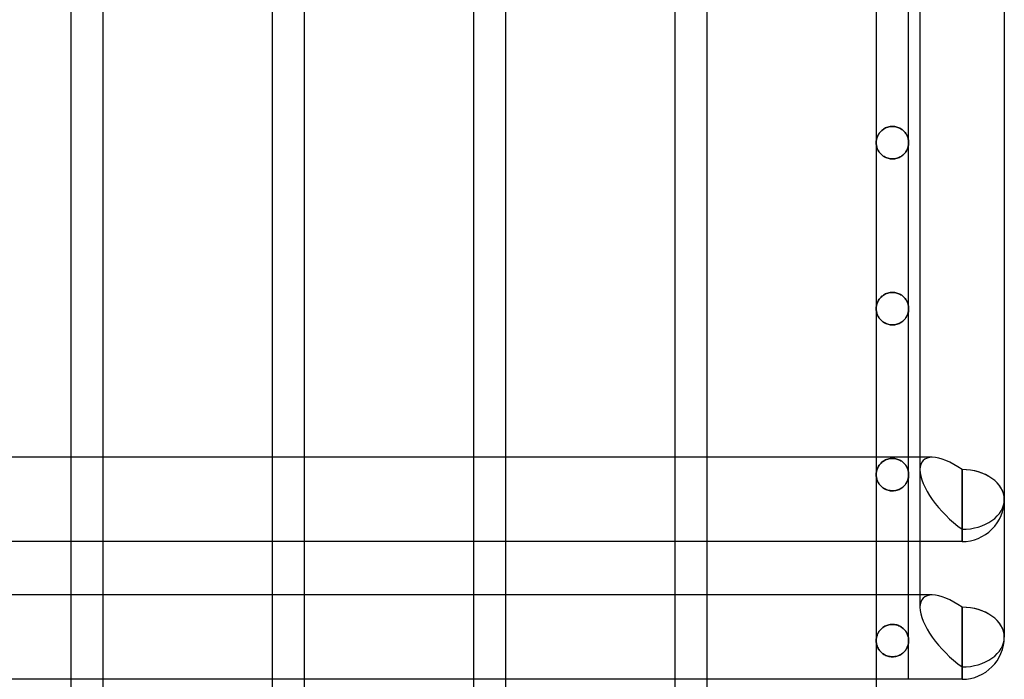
# Model space of a CAD drawing. Header units: millimetres. Extents: x -102 to 110, y -250 to 250.
# Tile 5 of 23: x 10 to 80, y -175 to -128. Entities that reach past the tile are written whole.
import ezdxf

# ---------------------------------------------------------------- set-up
doc = ezdxf.new("R2010")
doc.units = ezdxf.units.MM
doc.layers.add('HIDDEN', color=7, linetype='Continuous')
doc.layers.add('THICK', color=7, linetype='Continuous')

msp = doc.modelspace()

# ---------------------------------------------------------------- linework, layer by layer
at = {"layer": 'HIDDEN'}
for p, q in [((70.952, -136.569), (70.925, -136.63)), ((70.925, -136.63), (70.952, -136.569)), ((70.982, -136.51), (70.952, -136.569)), ((70.952, -136.569), (70.982, -136.51)), ((71.016, -136.452), (70.982, -136.51)), ((70.982, -136.51), (71.016, -136.452)), ((71.053, -136.395), (71.016, -136.452)), ((71.016, -136.452), (71.053, -136.395)), ((71.095, -136.339), (71.053, -136.395)), ((71.053, -136.395), (71.095, -136.339)), ((71.141, -136.285), (71.095, -136.339)), ((71.095, -136.339), (71.141, -136.285)), ((71.191, -136.233), (71.141, -136.285)), ((71.141, -136.285), (71.191, -136.233)), ((71.245, -136.183), (71.191, -136.233)), ((71.191, -136.233), (71.245, -136.183)), ((71.304, -136.136), (71.245, -136.183)), ((71.245, -136.183), (71.304, -136.136)), ((71.366, -136.091), (71.304, -136.136)), ((71.304, -136.136), (71.366, -136.091)), ((71.433, -136.051), (71.366, -136.091)), ((71.366, -136.091), (71.433, -136.051)), ((71.505, -136.014), (71.433, -136.051)), ((71.433, -136.051), (71.505, -136.014)), ((71.58, -135.981), (71.505, -136.014)), ((71.505, -136.014), (71.58, -135.981)), ((71.659, -135.953), (71.58, -135.981)), ((71.58, -135.981), (71.659, -135.953)), ((71.741, -135.931), (71.659, -135.953)), ((71.659, -135.953), (71.741, -135.931)), ((71.826, -135.915), (71.741, -135.931)), ((71.741, -135.931), (71.826, -135.915)), ((71.912, -135.905), (71.826, -135.915)), ((71.826, -135.915), (71.912, -135.905)), ((72, -135.902), (71.912, -135.905)), ((71.912, -135.905), (72, -135.902)), ((72.083, -135.905), (72, -135.902)), ((72, -135.902), (72.083, -135.905)), ((72.164, -135.914), (72.083, -135.905)), ((72.083, -135.905), (72.164, -135.914)), ((72.244, -135.928), (72.164, -135.914)), ((72.164, -135.914), (72.244, -135.928)), ((72.322, -135.948), (72.244, -135.928)), ((72.244, -135.928), (72.322, -135.948)), ((72.397, -135.972), (72.322, -135.948)), ((72.322, -135.948), (72.397, -135.972)), ((72.469, -136.002), (72.397, -135.972)), ((72.397, -135.972), (72.469, -136.002)), ((72.537, -136.035), (72.469, -136.002)), ((72.469, -136.002), (72.537, -136.035)), ((72.602, -136.072), (72.537, -136.035)), ((72.537, -136.035), (72.602, -136.072)), ((72.663, -136.112), (72.602, -136.072)), ((72.602, -136.072), (72.663, -136.112)), ((72.721, -136.155), (72.663, -136.112)), ((72.663, -136.112), (72.721, -136.155)), ((72.774, -136.2), (72.721, -136.155)), ((72.721, -136.155), (72.774, -136.2)), ((72.824, -136.248), (72.774, -136.2)), ((72.774, -136.2), (72.824, -136.248)), ((72.87, -136.297), (72.824, -136.248)), ((72.824, -136.248), (72.87, -136.297)), ((72.912, -136.349), (72.87, -136.297)), ((72.87, -136.297), (72.912, -136.349)), ((72.951, -136.401), (72.912, -136.349)), ((72.912, -136.349), (72.951, -136.401)), ((72.987, -136.455), (72.951, -136.401)), ((72.951, -136.401), (72.987, -136.455)), ((73.019, -136.511), (72.987, -136.455)), ((72.987, -136.455), (73.019, -136.511)), ((73.048, -136.568), (73.019, -136.511)), ((73.019, -136.511), (73.048, -136.568)), ((73.074, -136.627), (73.048, -136.568)), ((73.048, -136.568), (73.074, -136.627)), ((70.842, -137.004), (70.84, -137.067)), ((70.84, -137.067), (70.842, -137.004)), ((70.84, -137.067), (70.841, -137.125)), ((70.841, -137.125), (70.84, -137.067)), ((70.841, -137.125), (70.846, -137.183)), ((70.846, -137.183), (70.841, -137.125)), ((70.847, -136.941), (70.842, -137.004)), ((70.842, -137.004), (70.847, -136.941)), ((70.846, -137.183), (70.853, -137.241)), ((70.853, -137.241), (70.846, -137.183)), ((70.855, -136.878), (70.847, -136.941)), ((70.847, -136.941), (70.855, -136.878)), ((70.853, -137.241), (70.863, -137.299)), ((70.863, -137.299), (70.853, -137.241)), ((70.868, -136.815), (70.855, -136.878)), ((70.855, -136.878), (70.868, -136.815)), ((70.863, -137.299), (70.877, -137.356)), ((70.877, -137.356), (70.863, -137.299)), ((70.883, -136.753), (70.868, -136.815)), ((70.868, -136.815), (70.883, -136.753)), ((70.902, -136.691), (70.883, -136.753)), ((70.883, -136.753), (70.902, -136.691)), ((70.925, -136.63), (70.902, -136.691)), ((70.902, -136.691), (70.925, -136.63)), ((73.096, -136.687), (73.074, -136.627)), ((73.074, -136.627), (73.096, -136.687)), ((73.116, -136.749), (73.096, -136.687)), ((73.096, -136.687), (73.116, -136.749)), ((73.131, -136.811), (73.116, -136.749)), ((73.116, -136.749), (73.131, -136.811)), ((73.144, -136.874), (73.131, -136.811)), ((73.131, -136.811), (73.144, -136.874)), ((73.135, -137.308), (73.146, -137.248)), ((73.146, -137.248), (73.135, -137.308)), ((73.153, -136.938), (73.144, -136.874)), ((73.144, -136.874), (73.153, -136.938)), ((73.146, -137.248), (73.154, -137.187)), ((73.154, -137.187), (73.146, -137.248)), ((73.158, -137.002), (73.153, -136.938)), ((73.153, -136.938), (73.158, -137.002)), ((73.154, -137.187), (73.158, -137.127)), ((73.158, -137.127), (73.154, -137.187)), ((73.16, -137.067), (73.158, -137.002)), ((73.158, -137.002), (73.16, -137.067)), ((73.158, -137.127), (73.16, -137.067)), ((73.16, -137.067), (73.158, -137.127)), ((70.877, -137.356), (70.893, -137.413)), ((70.893, -137.413), (70.877, -137.356)), ((70.893, -137.413), (70.913, -137.47)), ((70.913, -137.47), (70.893, -137.413)), ((70.913, -137.47), (70.935, -137.526)), ((70.935, -137.526), (70.913, -137.47)), ((70.935, -137.526), (70.961, -137.581)), ((70.961, -137.581), (70.935, -137.526)), ((70.961, -137.581), (70.99, -137.635)), ((70.99, -137.635), (70.961, -137.581)), ((70.99, -137.635), (71.022, -137.689)), ((71.022, -137.689), (70.99, -137.635)), ((71.022, -137.689), (71.058, -137.741)), ((71.058, -137.741), (71.022, -137.689)), ((71.058, -137.741), (71.097, -137.792)), ((71.097, -137.792), (71.058, -137.741)), ((71.097, -137.792), (71.139, -137.842)), ((71.139, -137.842), (71.097, -137.792)), ((71.139, -137.842), (71.185, -137.89)), ((71.185, -137.89), (71.139, -137.842)), ((71.185, -137.89), (71.235, -137.936)), ((71.235, -137.936), (71.185, -137.89)), ((71.235, -137.936), (71.288, -137.98)), ((71.288, -137.98), (71.235, -137.936)), ((71.288, -137.98), (71.345, -138.021)), ((71.345, -138.021), (71.288, -137.98)), ((72.613, -138.048), (72.675, -138.007)), ((72.675, -138.007), (72.613, -138.048)), ((72.675, -138.007), (72.733, -137.963)), ((72.733, -137.963), (72.675, -138.007)), ((72.733, -137.963), (72.787, -137.917)), ((72.787, -137.917), (72.733, -137.963)), ((72.787, -137.917), (72.837, -137.868)), ((72.837, -137.868), (72.787, -137.917)), ((72.837, -137.868), (72.883, -137.817)), ((72.883, -137.817), (72.837, -137.868)), ((72.883, -137.817), (72.925, -137.765)), ((72.925, -137.765), (72.883, -137.817)), ((72.925, -137.765), (72.963, -137.711)), ((72.963, -137.711), (72.925, -137.765)), ((72.963, -137.711), (72.998, -137.656)), ((72.998, -137.656), (72.963, -137.711)), ((72.998, -137.656), (73.03, -137.6)), ((73.03, -137.6), (72.998, -137.656)), ((73.03, -137.6), (73.057, -137.543)), ((73.057, -137.543), (73.03, -137.6)), ((73.057, -137.543), (73.082, -137.485)), ((73.082, -137.485), (73.057, -137.543)), ((73.082, -137.485), (73.103, -137.426)), ((73.103, -137.426), (73.082, -137.485)), ((73.103, -137.426), (73.12, -137.367)), ((73.12, -137.367), (73.103, -137.426)), ((73.12, -137.367), (73.135, -137.308)), ((73.135, -137.308), (73.12, -137.367)), ((71.345, -138.021), (71.406, -138.059)), ((71.406, -138.059), (71.345, -138.021)), ((71.406, -138.059), (71.47, -138.095)), ((71.47, -138.095), (71.406, -138.059)), ((71.47, -138.095), (71.538, -138.127)), ((71.538, -138.127), (71.47, -138.095)), ((71.538, -138.127), (71.609, -138.154)), ((71.609, -138.154), (71.538, -138.127)), ((71.609, -138.154), (71.683, -138.178)), ((71.683, -138.178), (71.609, -138.154)), ((71.683, -138.178), (71.76, -138.197)), ((71.76, -138.197), (71.683, -138.178)), ((71.76, -138.197), (71.839, -138.211)), ((71.839, -138.211), (71.76, -138.197)), ((71.839, -138.211), (71.919, -138.219)), ((71.919, -138.219), (71.839, -138.211)), ((71.919, -138.219), (72, -138.222)), ((72, -138.222), (71.919, -138.219)), ((72, -138.222), (72.084, -138.219)), ((72.084, -138.219), (72, -138.222)), ((72.084, -138.219), (72.167, -138.21)), ((72.167, -138.21), (72.084, -138.219)), ((72.167, -138.21), (72.249, -138.195)), ((72.249, -138.195), (72.167, -138.21)), ((72.249, -138.195), (72.329, -138.175)), ((72.329, -138.175), (72.249, -138.195)), ((72.329, -138.175), (72.405, -138.149)), ((72.405, -138.149), (72.329, -138.175)), ((72.405, -138.149), (72.478, -138.12)), ((72.478, -138.12), (72.405, -138.149)), ((72.478, -138.12), (72.547, -138.086)), ((72.547, -138.086), (72.478, -138.12)), ((72.547, -138.086), (72.613, -138.048)), ((72.613, -138.048), (72.547, -138.086)), ((71.58, -147.848), (71.505, -147.88)), ((71.505, -147.88), (71.58, -147.848)), ((71.659, -147.82), (71.58, -147.848)), ((71.58, -147.848), (71.659, -147.82)), ((71.741, -147.798), (71.659, -147.82)), ((71.659, -147.82), (71.741, -147.798)), ((71.826, -147.782), (71.741, -147.798)), ((71.741, -147.798), (71.826, -147.782)), ((71.912, -147.772), (71.826, -147.782)), ((71.826, -147.782), (71.912, -147.772)), ((72, -147.769), (71.912, -147.772)), ((71.912, -147.772), (72, -147.769)), ((72.083, -147.772), (72, -147.769)), ((72, -147.769), (72.083, -147.772)), ((72.164, -147.781), (72.083, -147.772)), ((72.083, -147.772), (72.164, -147.781)), ((72.244, -147.795), (72.164, -147.781)), ((72.164, -147.781), (72.244, -147.795)), ((72.322, -147.815), (72.244, -147.795)), ((72.244, -147.795), (72.322, -147.815)), ((72.397, -147.839), (72.322, -147.815)), ((72.322, -147.815), (72.397, -147.839)), ((72.469, -147.868), (72.397, -147.839)), ((72.397, -147.839), (72.469, -147.868)), ((70.902, -148.558), (70.883, -148.62)), ((70.883, -148.62), (70.902, -148.558)), ((70.925, -148.497), (70.902, -148.558)), ((70.902, -148.558), (70.925, -148.497)), ((70.951, -148.437), (70.925, -148.497)), ((70.925, -148.497), (70.951, -148.437)), ((70.981, -148.377), (70.951, -148.437)), ((70.951, -148.437), (70.981, -148.377)), ((71.015, -148.319), (70.981, -148.377)), ((70.981, -148.377), (71.015, -148.319)), ((71.053, -148.261), (71.015, -148.319)), ((71.015, -148.319), (71.053, -148.261)), ((71.095, -148.206), (71.053, -148.261)), ((71.053, -148.261), (71.095, -148.206)), ((71.141, -148.152), (71.095, -148.206)), ((71.095, -148.206), (71.141, -148.152)), ((71.191, -148.1), (71.141, -148.152)), ((71.141, -148.152), (71.191, -148.1)), ((71.245, -148.05), (71.191, -148.1)), ((71.191, -148.1), (71.245, -148.05)), ((71.304, -148.003), (71.245, -148.05)), ((71.245, -148.05), (71.304, -148.003)), ((71.367, -147.958), (71.304, -148.003)), ((71.304, -148.003), (71.367, -147.958)), ((71.434, -147.917), (71.367, -147.958)), ((71.367, -147.958), (71.434, -147.917)), ((71.505, -147.88), (71.434, -147.917)), ((71.434, -147.917), (71.505, -147.88)), ((72.537, -147.902), (72.469, -147.868)), ((72.469, -147.868), (72.537, -147.902)), ((72.602, -147.938), (72.537, -147.902)), ((72.537, -147.902), (72.602, -147.938)), ((72.663, -147.978), (72.602, -147.938)), ((72.602, -147.938), (72.663, -147.978)), ((72.72, -148.021), (72.663, -147.978)), ((72.663, -147.978), (72.72, -148.021)), ((72.774, -148.066), (72.72, -148.021)), ((72.72, -148.021), (72.774, -148.066)), ((72.824, -148.114), (72.774, -148.066)), ((72.774, -148.066), (72.824, -148.114)), ((72.87, -148.164), (72.824, -148.114)), ((72.824, -148.114), (72.87, -148.164)), ((72.912, -148.215), (72.87, -148.164)), ((72.87, -148.164), (72.912, -148.215)), ((72.951, -148.267), (72.912, -148.215)), ((72.912, -148.215), (72.951, -148.267)), ((72.986, -148.321), (72.951, -148.267)), ((72.951, -148.267), (72.986, -148.321)), ((73.019, -148.377), (72.986, -148.321)), ((72.986, -148.321), (73.019, -148.377)), ((73.048, -148.435), (73.019, -148.377)), ((73.019, -148.377), (73.048, -148.435)), ((73.074, -148.493), (73.048, -148.435)), ((73.048, -148.435), (73.074, -148.493)), ((73.096, -148.554), (73.074, -148.493)), ((73.074, -148.493), (73.096, -148.554)), ((73.116, -148.615), (73.096, -148.554)), ((73.096, -148.554), (73.116, -148.615)), ((70.842, -148.87), (70.84, -148.933)), ((70.84, -148.933), (70.842, -148.87)), ((70.84, -148.933), (70.841, -148.992)), ((70.842, -148.994), (70.84, -148.933)), ((70.841, -148.992), (70.846, -149.05)), ((70.847, -148.807), (70.842, -148.87)), ((70.842, -148.87), (70.847, -148.807)), ((70.846, -149.054), (70.842, -148.994)), ((70.846, -149.05), (70.853, -149.108)), ((70.854, -149.114), (70.846, -149.054)), ((70.855, -148.745), (70.847, -148.807)), ((70.847, -148.807), (70.855, -148.745)), ((70.853, -149.108), (70.863, -149.165)), ((70.865, -149.174), (70.854, -149.114)), ((70.868, -148.682), (70.855, -148.745)), ((70.855, -148.745), (70.868, -148.682)), ((70.863, -149.165), (70.877, -149.223)), ((70.88, -149.234), (70.865, -149.174)), ((70.883, -148.62), (70.868, -148.682)), ((70.868, -148.682), (70.883, -148.62)), ((70.877, -149.223), (70.893, -149.28)), ((70.897, -149.293), (70.88, -149.234)), ((73.103, -149.293), (73.12, -149.234)), ((73.123, -149.223), (73.107, -149.28)), ((73.131, -148.677), (73.116, -148.615)), ((73.116, -148.615), (73.131, -148.677)), ((73.12, -149.234), (73.135, -149.174)), ((73.137, -149.165), (73.123, -149.223)), ((73.144, -148.74), (73.131, -148.677)), ((73.131, -148.677), (73.144, -148.74)), ((73.135, -149.174), (73.146, -149.114)), ((73.147, -149.108), (73.137, -149.165)), ((73.153, -148.804), (73.144, -148.74)), ((73.144, -148.74), (73.153, -148.804)), ((73.146, -149.114), (73.154, -149.054)), ((73.154, -149.05), (73.147, -149.108)), ((73.158, -148.869), (73.153, -148.804)), ((73.153, -148.804), (73.158, -148.869)), ((73.159, -148.992), (73.154, -149.05)), ((73.154, -149.054), (73.158, -148.994)), ((73.16, -148.933), (73.158, -148.869)), ((73.158, -148.869), (73.16, -148.933)), ((73.158, -148.994), (73.16, -148.933)), ((73.16, -148.933), (73.159, -148.992)), ((70.893, -149.28), (70.912, -149.336)), ((70.918, -149.352), (70.897, -149.293)), ((70.912, -149.336), (70.935, -149.392)), ((70.943, -149.409), (70.918, -149.352)), ((70.935, -149.392), (70.961, -149.448)), ((70.97, -149.467), (70.943, -149.409)), ((70.961, -149.448), (70.99, -149.502)), ((71.002, -149.523), (70.97, -149.467)), ((70.99, -149.502), (71.022, -149.556)), ((71.036, -149.578), (71.002, -149.523)), ((71.022, -149.556), (71.057, -149.608)), ((71.075, -149.632), (71.036, -149.578)), ((71.057, -149.608), (71.096, -149.659)), ((71.117, -149.684), (71.075, -149.632)), ((71.096, -149.659), (71.139, -149.709)), ((71.163, -149.735), (71.117, -149.684)), ((71.139, -149.709), (71.185, -149.757)), ((71.213, -149.783), (71.163, -149.735)), ((71.185, -149.757), (71.235, -149.803)), ((71.267, -149.83), (71.213, -149.783)), ((71.235, -149.803), (71.288, -149.846)), ((71.325, -149.874), (71.267, -149.83)), ((71.288, -149.846), (71.345, -149.888)), ((71.387, -149.915), (71.325, -149.874)), ((71.345, -149.888), (71.406, -149.926)), ((71.453, -149.953), (71.387, -149.915)), ((71.406, -149.926), (71.47, -149.962)), ((71.522, -149.987), (71.453, -149.953)), ((71.47, -149.962), (71.538, -149.994)), ((72.53, -149.962), (72.462, -149.994)), ((72.478, -149.987), (72.547, -149.953)), ((72.594, -149.926), (72.53, -149.962)), ((72.547, -149.953), (72.613, -149.915)), ((72.655, -149.888), (72.594, -149.926)), ((72.613, -149.915), (72.675, -149.874)), ((72.712, -149.846), (72.655, -149.888)), ((72.675, -149.874), (72.733, -149.83)), ((72.765, -149.803), (72.712, -149.846)), ((72.733, -149.83), (72.787, -149.783)), ((72.815, -149.757), (72.765, -149.803)), ((72.787, -149.783), (72.837, -149.735)), ((72.861, -149.709), (72.815, -149.757)), ((72.837, -149.735), (72.883, -149.684)), ((72.904, -149.659), (72.861, -149.709)), ((72.883, -149.684), (72.925, -149.632)), ((72.943, -149.608), (72.904, -149.659)), ((72.925, -149.632), (72.964, -149.578)), ((72.978, -149.556), (72.943, -149.608)), ((72.964, -149.578), (72.998, -149.523)), ((73.01, -149.502), (72.978, -149.556)), ((72.998, -149.523), (73.03, -149.467)), ((73.039, -149.448), (73.01, -149.502)), ((73.03, -149.467), (73.057, -149.409)), ((73.065, -149.392), (73.039, -149.448)), ((73.057, -149.409), (73.082, -149.352)), ((73.087, -149.336), (73.065, -149.392)), ((73.082, -149.352), (73.103, -149.293)), ((73.107, -149.28), (73.087, -149.336)), ((71.595, -150.016), (71.522, -149.987)), ((71.538, -149.994), (71.609, -150.021)), ((71.671, -150.042), (71.595, -150.016)), ((71.609, -150.021), (71.683, -150.045)), ((71.751, -150.062), (71.671, -150.042)), ((71.683, -150.045), (71.76, -150.064)), ((71.833, -150.077), (71.751, -150.062)), ((71.76, -150.064), (71.839, -150.078)), ((71.916, -150.086), (71.833, -150.077)), ((71.839, -150.078), (71.919, -150.086)), ((72, -150.089), (71.916, -150.086)), ((71.919, -150.086), (72, -150.089)), ((72, -150.089), (72.084, -150.086)), ((72.081, -150.086), (72, -150.089)), ((72.161, -150.078), (72.081, -150.086)), ((72.084, -150.086), (72.167, -150.077)), ((72.24, -150.064), (72.161, -150.078)), ((72.167, -150.077), (72.249, -150.062)), ((72.317, -150.045), (72.24, -150.064)), ((72.249, -150.062), (72.329, -150.042)), ((72.391, -150.021), (72.317, -150.045)), ((72.329, -150.042), (72.405, -150.016)), ((72.462, -149.994), (72.391, -150.021)), ((72.405, -150.016), (72.478, -149.987)), ((13.24, -159.556), (13.24, -165.588)), ((15.56, -165.588), (15.56, -159.556)), ((27.64, -159.556), (27.64, -165.588)), ((29.96, -165.588), (29.96, -159.556)), ((42.04, -159.556), (42.04, -165.588)), ((44.36, -165.588), (44.36, -159.556)), ((56.44, -159.556), (56.44, -165.588)), ((58.76, -165.588), (58.76, -159.556)), ((70.84, -159.556), (70.84, -165.588)), ((71.366, -159.825), (71.304, -159.87)), ((71.304, -159.87), (71.366, -159.825)), ((71.434, -159.784), (71.366, -159.825)), ((71.366, -159.825), (71.434, -159.784)), ((71.505, -159.748), (71.434, -159.784)), ((71.434, -159.784), (71.505, -159.748)), ((71.58, -159.715), (71.505, -159.748)), ((71.505, -159.748), (71.58, -159.715)), ((71.659, -159.688), (71.58, -159.715)), ((71.58, -159.715), (71.659, -159.688)), ((71.741, -159.665), (71.659, -159.688)), ((71.659, -159.688), (71.741, -159.665)), ((71.826, -159.649), (71.741, -159.665)), ((71.741, -159.665), (71.826, -159.649)), ((71.912, -159.639), (71.826, -159.649)), ((71.826, -159.649), (71.912, -159.639)), ((72, -159.636), (71.912, -159.639)), ((71.912, -159.639), (72, -159.636)), ((72.083, -159.639), (72, -159.636)), ((72, -159.636), (72.083, -159.639)), ((72.164, -159.647), (72.083, -159.639)), ((72.083, -159.639), (72.164, -159.647)), ((72.244, -159.662), (72.164, -159.647)), ((72.164, -159.647), (72.244, -159.662)), ((72.321, -159.682), (72.244, -159.662)), ((72.244, -159.662), (72.321, -159.682)), ((72.396, -159.706), (72.321, -159.682)), ((72.321, -159.682), (72.396, -159.706)), ((72.468, -159.735), (72.396, -159.706)), ((72.396, -159.706), (72.468, -159.735)), ((72.536, -159.768), (72.468, -159.735)), ((72.468, -159.735), (72.536, -159.768)), ((72.601, -159.805), (72.536, -159.768)), ((72.536, -159.768), (72.601, -159.805)), ((72.662, -159.845), (72.601, -159.805)), ((72.601, -159.805), (72.662, -159.845)), ((73.16, -165.588), (73.16, -159.556)), ((73.968, -159.556), (73.968, -160.44)), ((70.883, -160.487), (70.867, -160.549)), ((70.867, -160.549), (70.883, -160.487)), ((70.902, -160.425), (70.883, -160.487)), ((70.883, -160.487), (70.902, -160.425)), ((70.925, -160.364), (70.902, -160.425)), ((70.902, -160.425), (70.925, -160.364)), ((70.951, -160.304), (70.925, -160.364)), ((70.925, -160.364), (70.951, -160.304)), ((70.981, -160.244), (70.951, -160.304)), ((70.951, -160.304), (70.981, -160.244)), ((71.015, -160.186), (70.981, -160.244)), ((70.981, -160.244), (71.015, -160.186)), ((71.053, -160.129), (71.015, -160.186)), ((71.015, -160.186), (71.053, -160.129)), ((71.095, -160.073), (71.053, -160.129)), ((71.053, -160.129), (71.095, -160.073)), ((71.141, -160.019), (71.095, -160.073)), ((71.095, -160.073), (71.141, -160.019)), ((71.191, -159.967), (71.141, -160.019)), ((71.141, -160.019), (71.191, -159.967)), ((71.245, -159.917), (71.191, -159.967)), ((71.191, -159.967), (71.245, -159.917)), ((71.304, -159.87), (71.245, -159.917)), ((71.245, -159.917), (71.304, -159.87)), ((72.72, -159.888), (72.662, -159.845)), ((72.662, -159.845), (72.72, -159.888)), ((72.773, -159.933), (72.72, -159.888)), ((72.72, -159.888), (72.773, -159.933)), ((72.823, -159.98), (72.773, -159.933)), ((72.773, -159.933), (72.823, -159.98)), ((72.869, -160.03), (72.823, -159.98)), ((72.823, -159.98), (72.869, -160.03)), ((72.912, -160.081), (72.869, -160.03)), ((72.869, -160.03), (72.912, -160.081)), ((72.95, -160.133), (72.912, -160.081)), ((72.912, -160.081), (72.95, -160.133)), ((72.986, -160.188), (72.95, -160.133)), ((72.95, -160.133), (72.986, -160.188)), ((73.018, -160.243), (72.986, -160.188)), ((72.986, -160.188), (73.018, -160.243)), ((73.047, -160.301), (73.018, -160.243)), ((73.018, -160.243), (73.047, -160.301)), ((73.073, -160.36), (73.047, -160.301)), ((73.047, -160.301), (73.073, -160.36)), ((73.096, -160.42), (73.073, -160.36)), ((73.073, -160.36), (73.096, -160.42)), ((73.115, -160.481), (73.096, -160.42)), ((73.096, -160.42), (73.115, -160.481)), ((73.131, -160.544), (73.115, -160.481)), ((73.115, -160.481), (73.131, -160.544)), ((73.968, -160.44), (73.968, -165.588)), ((76.984, -165.588), (76.984, -160.44)), ((70.842, -160.737), (70.84, -160.8)), ((70.84, -160.8), (70.842, -160.737)), ((70.84, -160.8), (70.841, -160.858)), ((70.842, -160.86), (70.84, -160.8)), ((70.841, -160.858), (70.846, -160.916)), ((70.847, -160.674), (70.842, -160.737)), ((70.842, -160.737), (70.847, -160.674)), ((70.846, -160.921), (70.842, -160.86)), ((70.846, -160.916), (70.853, -160.974)), ((70.854, -160.981), (70.846, -160.921)), ((70.855, -160.611), (70.847, -160.674)), ((70.847, -160.674), (70.855, -160.611)), ((70.853, -160.974), (70.863, -161.032)), ((70.865, -161.041), (70.854, -160.981)), ((70.867, -160.549), (70.855, -160.611)), ((70.855, -160.611), (70.867, -160.549)), ((70.863, -161.032), (70.877, -161.09)), ((70.88, -161.101), (70.865, -161.041)), ((70.877, -161.09), (70.893, -161.147)), ((70.897, -161.16), (70.88, -161.101)), ((70.893, -161.147), (70.912, -161.203)), ((70.918, -161.218), (70.897, -161.16)), ((70.912, -161.203), (70.935, -161.259)), ((70.943, -161.276), (70.918, -161.218)), ((73.057, -161.276), (73.082, -161.218)), ((73.087, -161.203), (73.065, -161.259)), ((73.082, -161.218), (73.103, -161.16)), ((73.107, -161.147), (73.087, -161.203)), ((73.103, -161.16), (73.12, -161.101)), ((73.123, -161.09), (73.107, -161.147)), ((73.12, -161.101), (73.135, -161.041)), ((73.137, -161.032), (73.123, -161.09)), ((73.144, -160.607), (73.131, -160.544)), ((73.131, -160.544), (73.144, -160.607)), ((73.135, -161.041), (73.146, -160.981)), ((73.147, -160.974), (73.137, -161.032)), ((73.153, -160.671), (73.144, -160.607)), ((73.144, -160.607), (73.153, -160.671)), ((73.146, -160.981), (73.154, -160.921)), ((73.154, -160.916), (73.147, -160.974)), ((73.158, -160.735), (73.153, -160.671)), ((73.153, -160.671), (73.158, -160.735)), ((73.159, -160.858), (73.154, -160.916)), ((73.154, -160.921), (73.158, -160.86)), ((73.16, -160.8), (73.158, -160.735)), ((73.158, -160.735), (73.16, -160.8)), ((73.158, -160.86), (73.16, -160.8)), ((73.16, -160.8), (73.159, -160.858)), ((70.935, -161.259), (70.961, -161.314)), ((70.97, -161.333), (70.943, -161.276)), ((70.961, -161.314), (70.99, -161.369)), ((71.002, -161.39), (70.97, -161.333)), ((70.99, -161.369), (71.022, -161.422)), ((71.036, -161.445), (71.002, -161.39)), ((71.022, -161.422), (71.057, -161.475)), ((71.075, -161.498), (71.036, -161.445)), ((71.057, -161.475), (71.096, -161.526)), ((71.117, -161.551), (71.075, -161.498)), ((71.096, -161.526), (71.139, -161.575)), ((71.163, -161.601), (71.117, -161.551)), ((71.139, -161.575), (71.185, -161.623)), ((71.213, -161.65), (71.163, -161.601)), ((71.185, -161.623), (71.235, -161.669)), ((71.267, -161.697), (71.213, -161.65)), ((71.235, -161.669), (71.288, -161.713)), ((71.325, -161.741), (71.267, -161.697)), ((71.288, -161.713), (71.345, -161.755)), ((71.387, -161.782), (71.325, -161.741)), ((71.345, -161.755), (71.406, -161.793)), ((71.453, -161.82), (71.387, -161.782)), ((71.406, -161.793), (71.47, -161.829)), ((71.522, -161.854), (71.453, -161.82)), ((71.47, -161.829), (71.538, -161.861)), ((71.595, -161.883), (71.522, -161.854)), ((71.538, -161.861), (71.609, -161.888)), ((71.672, -161.909), (71.595, -161.883)), ((71.609, -161.888), (71.683, -161.912)), ((71.751, -161.929), (71.672, -161.909)), ((71.683, -161.912), (71.76, -161.931)), ((71.833, -161.944), (71.751, -161.929)), ((71.76, -161.931), (71.839, -161.945)), ((71.916, -161.953), (71.833, -161.944)), ((71.839, -161.945), (71.919, -161.953)), ((72.161, -161.945), (72.081, -161.953)), ((72.084, -161.953), (72.167, -161.944)), ((72.24, -161.931), (72.161, -161.945)), ((72.167, -161.944), (72.249, -161.929)), ((72.317, -161.912), (72.24, -161.931)), ((72.249, -161.929), (72.328, -161.909)), ((72.391, -161.888), (72.317, -161.912)), ((72.328, -161.909), (72.405, -161.883)), ((72.462, -161.861), (72.391, -161.888)), ((72.405, -161.883), (72.478, -161.854)), ((72.53, -161.829), (72.462, -161.861)), ((72.478, -161.854), (72.547, -161.82)), ((72.594, -161.793), (72.53, -161.829)), ((72.547, -161.82), (72.613, -161.782)), ((72.655, -161.755), (72.594, -161.793)), ((72.613, -161.782), (72.675, -161.741)), ((72.712, -161.713), (72.655, -161.755)), ((72.675, -161.741), (72.733, -161.697)), ((72.765, -161.669), (72.712, -161.713)), ((72.733, -161.697), (72.787, -161.65)), ((72.815, -161.623), (72.765, -161.669)), ((72.787, -161.65), (72.837, -161.601)), ((72.861, -161.575), (72.815, -161.623)), ((72.837, -161.601), (72.883, -161.551)), ((72.904, -161.526), (72.861, -161.575)), ((72.883, -161.551), (72.925, -161.498)), ((72.943, -161.475), (72.904, -161.526)), ((72.925, -161.498), (72.964, -161.445)), ((72.978, -161.422), (72.943, -161.475)), ((72.964, -161.445), (72.998, -161.39)), ((73.01, -161.369), (72.978, -161.422)), ((72.998, -161.39), (73.03, -161.333)), ((73.039, -161.314), (73.01, -161.369)), ((73.03, -161.333), (73.057, -161.276)), ((73.065, -161.259), (73.039, -161.314)), ((72, -161.956), (71.916, -161.953)), ((71.919, -161.953), (72, -161.956)), ((72, -161.956), (72.084, -161.953)), ((72.081, -161.953), (72, -161.956)), ((76.984, -165.588), (76.984, -164.705)), ((13.24, -169.399), (13.24, -175.431)), ((15.56, -175.431), (15.56, -169.399)), ((27.64, -169.399), (27.64, -175.431)), ((29.96, -175.431), (29.96, -169.399)), ((42.04, -169.399), (42.04, -175.431)), ((44.36, -175.431), (44.36, -169.399)), ((56.44, -169.399), (56.44, -175.431)), ((58.76, -175.431), (58.76, -169.399)), ((70.84, -169.399), (70.84, -175.431)), ((73.16, -175.431), (73.16, -169.399)), ((73.968, -169.399), (73.968, -170.283)), ((76.984, -175.431), (76.984, -170.283)), ((71.267, -171.765), (71.213, -171.812)), ((71.213, -171.812), (71.267, -171.765)), ((71.325, -171.721), (71.267, -171.765)), ((71.267, -171.765), (71.325, -171.721)), ((71.387, -171.679), (71.325, -171.721)), ((71.325, -171.721), (71.387, -171.679)), ((71.452, -171.641), (71.387, -171.679)), ((71.387, -171.679), (71.452, -171.641)), ((71.522, -171.607), (71.452, -171.641)), ((71.452, -171.641), (71.522, -171.607)), ((71.595, -171.576), (71.522, -171.607)), ((71.522, -171.607), (71.595, -171.576)), ((71.671, -171.551), (71.595, -171.576)), ((71.595, -171.576), (71.671, -171.551)), ((71.751, -171.53), (71.671, -171.551)), ((71.671, -171.551), (71.751, -171.53)), ((71.832, -171.515), (71.751, -171.53)), ((71.751, -171.53), (71.832, -171.515)), ((71.916, -171.506), (71.832, -171.515)), ((71.832, -171.515), (71.916, -171.506)), ((72, -171.503), (71.916, -171.506)), ((71.916, -171.506), (72, -171.503)), ((72.08, -171.506), (72, -171.503)), ((72, -171.503), (72.08, -171.506)), ((72.159, -171.514), (72.08, -171.506)), ((72.08, -171.506), (72.159, -171.514)), ((72.237, -171.527), (72.159, -171.514)), ((72.159, -171.514), (72.237, -171.527)), ((72.313, -171.546), (72.237, -171.527)), ((72.237, -171.527), (72.313, -171.546)), ((72.386, -171.569), (72.313, -171.546)), ((72.313, -171.546), (72.386, -171.569)), ((72.456, -171.597), (72.386, -171.569)), ((72.386, -171.569), (72.456, -171.597)), ((72.523, -171.628), (72.456, -171.597)), ((72.456, -171.597), (72.523, -171.628)), ((72.587, -171.663), (72.523, -171.628)), ((72.523, -171.628), (72.587, -171.663)), ((72.647, -171.701), (72.587, -171.663)), ((72.587, -171.663), (72.647, -171.701)), ((72.705, -171.743), (72.647, -171.701)), ((72.647, -171.701), (72.705, -171.743)), ((72.76, -171.788), (72.705, -171.743)), ((72.705, -171.743), (72.76, -171.788)), ((72.812, -171.836), (72.76, -171.788)), ((72.76, -171.788), (72.812, -171.836)), ((70.854, -172.485), (70.846, -172.546)), ((70.846, -172.546), (70.854, -172.485)), ((70.865, -172.425), (70.854, -172.485)), ((70.854, -172.485), (70.865, -172.425)), ((70.88, -172.365), (70.865, -172.425)), ((70.865, -172.425), (70.88, -172.365)), ((70.897, -172.306), (70.88, -172.365)), ((70.88, -172.365), (70.897, -172.306)), ((70.918, -172.247), (70.897, -172.306)), ((70.897, -172.306), (70.918, -172.247)), ((70.943, -172.189), (70.918, -172.247)), ((70.918, -172.247), (70.943, -172.189)), ((70.97, -172.131), (70.943, -172.189)), ((70.943, -172.189), (70.97, -172.131)), ((71.002, -172.075), (70.97, -172.131)), ((70.97, -172.131), (71.002, -172.075)), ((71.036, -172.019), (71.002, -172.075)), ((71.002, -172.075), (71.036, -172.019)), ((71.075, -171.965), (71.036, -172.019)), ((71.036, -172.019), (71.075, -171.965)), ((71.117, -171.913), (71.075, -171.965)), ((71.075, -171.965), (71.117, -171.913)), ((71.163, -171.861), (71.117, -171.913)), ((71.117, -171.913), (71.163, -171.861)), ((71.213, -171.812), (71.163, -171.861)), ((71.163, -171.861), (71.213, -171.812)), ((72.861, -171.887), (72.812, -171.836)), ((72.812, -171.836), (72.861, -171.887)), ((72.907, -171.942), (72.861, -171.887)), ((72.861, -171.887), (72.907, -171.942)), ((72.949, -171.999), (72.907, -171.942)), ((72.907, -171.942), (72.949, -171.999)), ((72.988, -172.058), (72.949, -171.999)), ((72.949, -171.999), (72.988, -172.058)), ((73.024, -172.12), (72.988, -172.058)), ((72.988, -172.058), (73.024, -172.12)), ((73.055, -172.184), (73.024, -172.12)), ((73.024, -172.12), (73.055, -172.184)), ((73.083, -172.249), (73.055, -172.184)), ((73.055, -172.184), (73.083, -172.249)), ((73.106, -172.316), (73.083, -172.249)), ((73.083, -172.249), (73.106, -172.316)), ((73.125, -172.385), (73.106, -172.316)), ((73.106, -172.316), (73.125, -172.385)), ((73.14, -172.454), (73.125, -172.385)), ((73.125, -172.385), (73.14, -172.454)), ((73.151, -172.525), (73.14, -172.454)), ((73.14, -172.454), (73.151, -172.525)), ((70.842, -172.606), (70.84, -172.667)), ((70.84, -172.667), (70.842, -172.606)), ((70.84, -172.667), (70.842, -172.727)), ((70.841, -172.725), (70.84, -172.667)), ((70.846, -172.783), (70.841, -172.725)), ((70.846, -172.546), (70.842, -172.606)), ((70.842, -172.606), (70.846, -172.546)), ((70.842, -172.727), (70.846, -172.787)), ((70.853, -172.841), (70.846, -172.783)), ((70.846, -172.787), (70.854, -172.848)), ((70.863, -172.899), (70.853, -172.841)), ((70.854, -172.848), (70.865, -172.908)), ((70.877, -172.956), (70.863, -172.899)), ((70.865, -172.908), (70.88, -172.967)), ((70.893, -173.013), (70.877, -172.956)), ((70.88, -172.967), (70.897, -173.026)), ((70.912, -173.07), (70.893, -173.013)), ((70.897, -173.026), (70.918, -173.085)), ((70.935, -173.126), (70.912, -173.07)), ((70.918, -173.085), (70.943, -173.143)), ((70.961, -173.181), (70.935, -173.126)), ((70.943, -173.143), (70.97, -173.2)), ((70.99, -173.235), (70.961, -173.181)), ((70.97, -173.2), (71.002, -173.256)), ((73.03, -173.2), (72.998, -173.256)), ((73.01, -173.235), (73.039, -173.181)), ((73.057, -173.143), (73.03, -173.2)), ((73.039, -173.181), (73.065, -173.126)), ((73.082, -173.085), (73.057, -173.143)), ((73.065, -173.126), (73.087, -173.07)), ((73.103, -173.026), (73.082, -173.085)), ((73.087, -173.07), (73.107, -173.013)), ((73.12, -172.967), (73.103, -173.026)), ((73.107, -173.013), (73.123, -172.956)), ((73.135, -172.908), (73.12, -172.967)), ((73.123, -172.956), (73.137, -172.899)), ((73.146, -172.848), (73.135, -172.908)), ((73.137, -172.899), (73.147, -172.841)), ((73.154, -172.787), (73.146, -172.848)), ((73.147, -172.841), (73.154, -172.783)), ((73.158, -172.596), (73.151, -172.525)), ((73.151, -172.525), (73.158, -172.596)), ((73.154, -172.783), (73.159, -172.725)), ((73.158, -172.727), (73.154, -172.787)), ((73.16, -172.667), (73.158, -172.596)), ((73.158, -172.596), (73.16, -172.667)), ((73.16, -172.667), (73.158, -172.727)), ((73.159, -172.725), (73.16, -172.667)), ((71.022, -173.289), (70.99, -173.235)), ((71.002, -173.256), (71.036, -173.311)), ((71.057, -173.341), (71.022, -173.289)), ((71.036, -173.311), (71.075, -173.365)), ((71.096, -173.392), (71.057, -173.341)), ((71.075, -173.365), (71.117, -173.417)), ((71.139, -173.442), (71.096, -173.392)), ((71.117, -173.417), (71.163, -173.468)), ((71.185, -173.49), (71.139, -173.442)), ((71.163, -173.468), (71.213, -173.517)), ((71.235, -173.536), (71.185, -173.49)), ((71.213, -173.517), (71.267, -173.563)), ((71.288, -173.58), (71.235, -173.536)), ((71.267, -173.563), (71.325, -173.607)), ((71.345, -173.621), (71.288, -173.58)), ((71.325, -173.607), (71.387, -173.649)), ((71.406, -173.66), (71.345, -173.621)), ((71.387, -173.649), (71.453, -173.686)), ((71.47, -173.696), (71.406, -173.66)), ((71.453, -173.686), (71.522, -173.72)), ((71.538, -173.727), (71.47, -173.696)), ((71.522, -173.72), (71.595, -173.75)), ((71.609, -173.755), (71.538, -173.727)), ((71.595, -173.75), (71.672, -173.776)), ((71.683, -173.779), (71.609, -173.755)), ((71.672, -173.776), (71.751, -173.796)), ((71.76, -173.798), (71.683, -173.779)), ((71.751, -173.796), (71.833, -173.811)), ((71.839, -173.812), (71.76, -173.798)), ((71.833, -173.811), (71.916, -173.82)), ((71.919, -173.82), (71.839, -173.812)), ((71.916, -173.82), (72, -173.823)), ((72, -173.823), (71.919, -173.82)), ((72, -173.823), (72.081, -173.82)), ((72.084, -173.82), (72, -173.823)), ((72.081, -173.82), (72.161, -173.812)), ((72.167, -173.811), (72.084, -173.82)), ((72.161, -173.812), (72.24, -173.798)), ((72.249, -173.796), (72.167, -173.811)), ((72.24, -173.798), (72.317, -173.779)), ((72.328, -173.776), (72.249, -173.796)), ((72.317, -173.779), (72.391, -173.755)), ((72.405, -173.75), (72.328, -173.776)), ((72.391, -173.755), (72.462, -173.727)), ((72.478, -173.72), (72.405, -173.75)), ((72.462, -173.727), (72.53, -173.696)), ((72.547, -173.686), (72.478, -173.72)), ((72.53, -173.696), (72.594, -173.66)), ((72.613, -173.649), (72.547, -173.686)), ((72.594, -173.66), (72.655, -173.621)), ((72.675, -173.607), (72.613, -173.649)), ((72.655, -173.621), (72.712, -173.58)), ((72.733, -173.563), (72.675, -173.607)), ((72.712, -173.58), (72.765, -173.536)), ((72.787, -173.517), (72.733, -173.563)), ((72.765, -173.536), (72.815, -173.49)), ((72.837, -173.468), (72.787, -173.517)), ((72.815, -173.49), (72.861, -173.442)), ((72.883, -173.417), (72.837, -173.468)), ((72.861, -173.442), (72.904, -173.392)), ((72.925, -173.365), (72.883, -173.417)), ((72.904, -173.392), (72.943, -173.341)), ((72.964, -173.311), (72.925, -173.365)), ((72.943, -173.341), (72.978, -173.289)), ((72.998, -173.256), (72.964, -173.311)), ((72.978, -173.289), (73.01, -173.235)), ((76.984, -175.431), (76.984, -174.548))]:
    msp.add_line(p, q, dxfattribs=at)
for centre, major_axis, ratio, start_param, end_param in [((76.984, -162.572), (-2.786, 2.786), 0.414214, -0.392699, 0.392699), ((76.984, -162.572), (-2.786, 2.786), 0.414214, -0.392699, 0.392699), ((76.984, -162.572), (-2.786, 2.786), 0.414214, -1.178097, -0.392699), ((76.984, -162.572), (-2.786, 2.786), 0.414214, 0.392699, 1.963495), ((76.984, -162.572), (-2.786, 2.786), 0.414214, 0.392699, 1.963495), ((76.984, -162.572), (-3.016, 0), 0.707107, -3.141593, -1.570796), ((76.984, -162.572), (-3.016, 0), 0.707107, 1.570796, 3.141593), ((76.984, -162.572), (-3.016, 0), 0.707107, 1.570796, 3.141593), ((76.984, -172.415), (-2.786, 2.786), 0.414214, -0.392699, 0.392699), ((76.984, -172.415), (-2.786, 2.786), 0.414214, -0.392699, 0.392699), ((76.984, -172.415), (-2.786, 2.786), 0.414214, -1.178097, -0.392699), ((76.984, -172.415), (-2.786, 2.786), 0.414214, 0.392699, 1.963495), ((76.984, -172.415), (-2.786, 2.786), 0.414214, 0.392699, 1.963495), ((76.984, -172.415), (-3.016, 0), 0.707107, -3.141593, -1.570796), ((76.984, -172.415), (-3.016, 0), 0.707107, 1.570796, 3.141593), ((76.984, -172.415), (-3.016, 0), 0.707107, 1.570796, 3.141593)]:
    msp.add_ellipse(centre, major_axis=major_axis, ratio=ratio, start_param=start_param, end_param=end_param, dxfattribs=at)
at = {"layer": 'THICK'}
for p, q in [((73.16, -159.556), (73.16, 0)), ((13.24, -1.16), (13.24, -159.556)), ((15.56, -159.556), (15.56, -1.16)), ((27.64, -1.16), (27.64, -159.556)), ((29.96, -159.556), (29.96, -1.16)), ((42.04, -1.16), (42.04, -159.556)), ((44.36, -159.556), (44.36, -1.16)), ((56.44, -1.16), (56.44, -159.556)), ((58.76, -159.556), (58.76, -1.16)), ((70.84, -1.16), (70.84, -159.556)), ((80, -58.435), (80, -162.572)), ((73.968, -59.05), (73.968, -159.556)), ((74.851, -159.556), (3.48, -159.556)), ((76.984, -160.44), (76.984, -165.588)), ((80, -162.572), (80, -172.415)), ((76.984, -165.588), (6.496, -165.588)), ((13.24, -165.588), (13.24, -169.399)), ((15.56, -169.399), (15.56, -165.588)), ((27.64, -165.588), (27.64, -169.399)), ((29.96, -169.399), (29.96, -165.588)), ((42.04, -165.588), (42.04, -169.399)), ((44.36, -169.399), (44.36, -165.588)), ((56.44, -165.588), (56.44, -169.399)), ((58.76, -169.399), (58.76, -165.588)), ((70.84, -165.588), (70.84, -169.399)), ((73.16, -169.399), (73.16, -165.588)), ((73.968, -165.588), (73.968, -169.399)), ((74.851, -169.399), (7.888, -169.399)), ((76.984, -170.283), (76.984, -175.431)), ((76.984, -175.431), (7.888, -175.431)), ((13.24, -175.431), (13.24, -231.997)), ((15.56, -231.997), (15.56, -175.431)), ((27.64, -175.431), (27.64, -231.997)), ((29.96, -231.997), (29.96, -175.431)), ((42.04, -175.431), (42.04, -231.997)), ((44.36, -231.997), (44.36, -175.431)), ((56.44, -175.431), (56.44, -231.997)), ((58.76, -231.997), (58.76, -175.431)), ((70.84, -175.431), (70.84, -231.997))]:
    msp.add_line(p, q, dxfattribs=at)
for centre, end in [((76.984, -162.572), 0.00017), ((76.984, -172.415), 359.99989)]:
    msp.add_arc(centre, 3.016, 270.00002, end, dxfattribs=at)
for centre, major_axis, ratio, start_param, end_param in [((76.984, -162.572), (-2.786, 2.786), 0.414214, -1.178097, -0.392699), ((76.984, -162.572), (-3.016, 0), 0.707107, 3.141593, 4.712389), ((76.984, -172.415), (-2.786, 2.786), 0.414214, -1.178097, -0.392699), ((76.984, -172.415), (-3.016, 0), 0.707107, 3.141593, 4.712389)]:
    msp.add_ellipse(centre, major_axis=major_axis, ratio=ratio, start_param=start_param, end_param=end_param, dxfattribs=at)

doc.saveas('drawing.dxf')
